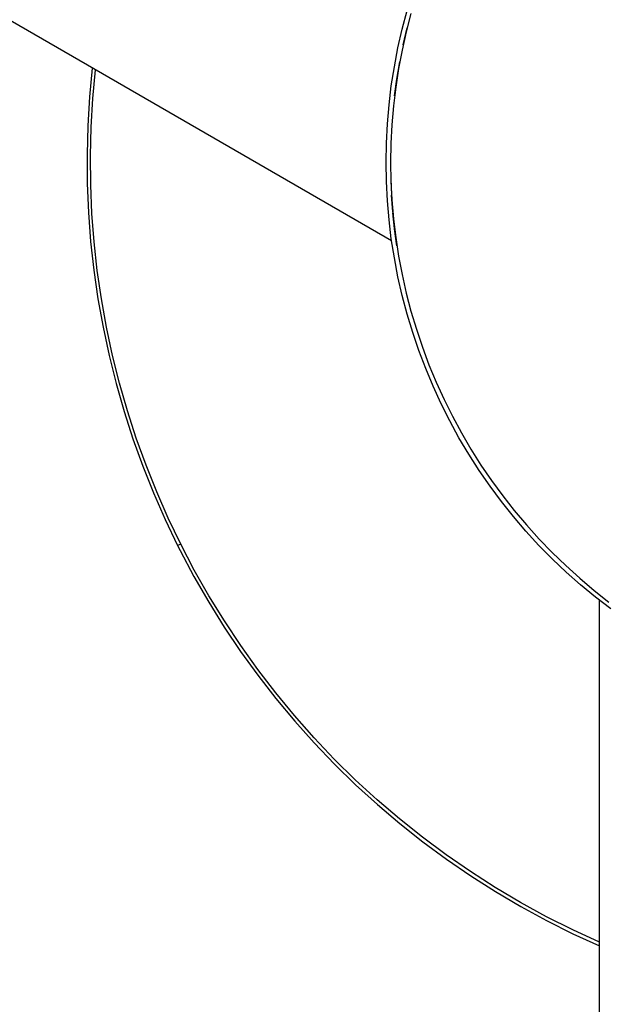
# Model space of a CAD drawing. Header units: millimetres. Extents: x 10249 to 12819, y -11746 to -10122.
# Tile 4 of 37: x 10686 to 10790, y -10656 to -10480. Entities that reach past the tile are written whole.
import ezdxf

# ---------------------------------------------------------------- set-up
doc = ezdxf.new("R2010")
doc.units = ezdxf.units.MM
doc.layers.add('Make2D$Visible$Curvas', color=7, linetype='Continuous')

msp = doc.modelspace()

# ---------------------------------------------------------------- linework, layer by layer
at = {"layer": 'Make2D$Visible$Curvas', "color": 7, "lineweight": -3, "true_color": 0xffffff}
for p, q in [((10752.45, -10519.39), (10248.66, -10228.52)), ((10753.33, -10519.9), (10753.33, -10519.9)), ((10789.65, -11165.33), (10789.65, -10583.7))]:
    msp.add_line(p, q, dxfattribs=at)
at = {"layer": 'Make2D$Visible$Curvas', "color": 7, "lineweight": -3, "true_color": 0xededed}
for p, q in [((10754.34, -10481.51), (10755.22, -10478.19)), ((10755.91, -10478.69), (10755.06, -10481.95)), ((10753.57, -10484.86), (10754.34, -10481.51)), ((10755.06, -10481.95), (10754.31, -10485.24)), ((10754.51, -10484.31), (10755.23, -10481.24)), ((10752.93, -10488.24), (10753.57, -10484.86)), ((10754.31, -10485.24), (10753.68, -10488.55)), ((10753.38, -10490.42), (10753.9, -10487.37)), ((10752.39, -10491.63), (10752.93, -10488.24)), ((10753.68, -10488.55), (10753.17, -10491.88)), ((10752.97, -10493.45), (10753.38, -10490.42)), ((10751.98, -10495.04), (10752.39, -10491.63)), ((10753.17, -10491.88), (10752.77, -10495.23)), ((10751.68, -10498.46), (10751.98, -10495.04)), ((10752.77, -10495.23), (10752.48, -10498.59)), ((10751.51, -10501.89), (10751.68, -10498.46)), ((10752.48, -10498.59), (10752.31, -10501.96)), ((10751.45, -10505.33), (10751.51, -10501.89)), ((10752.31, -10501.96), (10752.25, -10505.33)), ((10751.51, -10508.76), (10751.45, -10505.33)), ((10752.25, -10505.33), (10752.31, -10508.7)), ((10752.29, -10508.25), (10752.42, -10511.21)), ((10751.68, -10512.19), (10751.51, -10508.76)), ((10752.31, -10508.7), (10752.48, -10512.06)), ((10752.65, -10514.2), (10752.42, -10511.21)), ((10752.48, -10512.06), (10752.77, -10515.42)), ((10751.98, -10515.61), (10751.68, -10512.19)), ((10752.96, -10517.18), (10752.66, -10514.36)), ((10752.77, -10515.42), (10753.17, -10518.77)), ((10752.39, -10519.02), (10751.98, -10515.61)), ((10753.38, -10520.24), (10752.97, -10517.21)), ((10752.93, -10522.42), (10752.39, -10519.02)), ((10753.17, -10518.77), (10753.68, -10522.1)), ((10753.57, -10525.79), (10752.93, -10522.42)), ((10753.68, -10522.1), (10754.31, -10525.41)), ((10754.34, -10529.14), (10753.57, -10525.79)), ((10754.31, -10525.41), (10755.06, -10528.7)), ((10755.22, -10532.46), (10754.34, -10529.14)), ((10755.06, -10528.7), (10755.91, -10531.96)), ((10756.21, -10535.75), (10755.22, -10532.46)), ((10755.91, -10531.96), (10756.87, -10535.19)), ((10757.32, -10539), (10756.21, -10535.75)), ((10756.87, -10535.19), (10757.95, -10538.39)), ((10757.95, -10538.39), (10759.13, -10541.54)), ((10758.54, -10542.21), (10757.32, -10539)), ((10759.13, -10541.54), (10760.42, -10544.66)), ((10759.86, -10545.38), (10758.54, -10542.21)), ((10761.3, -10548.5), (10759.86, -10545.38)), ((10760.42, -10544.66), (10761.82, -10547.72)), ((10762.84, -10551.57), (10761.3, -10548.5)), ((10761.82, -10547.72), (10763.32, -10550.74)), ((10763.32, -10550.74), (10764.92, -10553.71)), ((10764.49, -10554.58), (10762.84, -10551.57)), ((10764.92, -10553.71), (10766.62, -10556.62)), ((10766.24, -10557.53), (10764.49, -10554.58)), ((10768.1, -10560.43), (10766.24, -10557.53)), ((10766.62, -10556.62), (10768.42, -10559.47)), ((10768.42, -10559.47), (10770.32, -10562.26)), ((10770.05, -10563.25), (10768.1, -10560.43)), ((10770.32, -10562.26), (10772.31, -10564.98)), ((10772.1, -10566.01), (10770.05, -10563.25)), ((10774.24, -10568.7), (10772.1, -10566.01)), ((10772.31, -10564.98), (10774.39, -10567.63)), ((10774.39, -10567.63), (10776.57, -10570.2)), ((10776.47, -10571.31), (10774.24, -10568.7)), ((10776.57, -10570.2), (10778.82, -10572.71)), ((10778.79, -10573.84), (10776.47, -10571.31)), ((10778.82, -10572.71), (10781.17, -10575.13)), ((10781.2, -10576.29), (10778.79, -10573.84)), ((10781.17, -10575.13), (10783.59, -10577.47)), ((10783.69, -10578.65), (10781.2, -10576.29)), ((10783.59, -10577.47), (10786.09, -10579.73)), ((10786.26, -10580.93), (10783.69, -10578.65)), ((10786.09, -10579.73), (10788.67, -10581.9)), ((10788.91, -10583.12), (10786.26, -10580.93)), ((10788.67, -10581.9), (10791.32, -10583.98)), ((10791.63, -10585.21), (10788.91, -10583.12))]:
    msp.add_line(p, q, dxfattribs=at)
at = {"layer": 'Make2D$Visible$Curvas', "color": 254, "lineweight": -3, "true_color": 0xcad1ee}
for p, q in [((10698.88, -10488.46), (10698.4, -10493.61)), ((10698.98, -10493.91), (10699.46, -10488.79)), ((10698.4, -10493.61), (10698.09, -10498.78)), ((10698.69, -10499.04), (10698.98, -10493.91)), ((10698.09, -10498.78), (10697.95, -10503.95)), ((10698.56, -10504.18), (10698.69, -10499.04)), ((10697.95, -10503.95), (10698, -10509.13)), ((10698.61, -10509.32), (10698.56, -10504.18)), ((10698, -10509.13), (10698.21, -10514.3)), ((10698.83, -10514.45), (10698.61, -10509.32)), ((10698.21, -10514.3), (10698.6, -10519.46)), ((10699.22, -10519.57), (10698.83, -10514.45)), ((10698.6, -10519.46), (10699.17, -10524.6)), ((10699.79, -10524.68), (10699.22, -10519.57)), ((10699.17, -10524.6), (10699.91, -10529.72)), ((10700.53, -10529.77), (10699.79, -10524.68)), ((10699.91, -10529.72), (10700.82, -10534.82)), ((10701.44, -10534.82), (10700.53, -10529.77)), ((10700.82, -10534.82), (10701.9, -10539.88)), ((10702.52, -10539.85), (10701.44, -10534.82)), ((10701.9, -10539.88), (10703.15, -10544.9)), ((10703.77, -10544.83), (10702.52, -10539.85)), ((10703.15, -10544.9), (10704.58, -10549.88)), ((10705.18, -10549.77), (10703.77, -10544.83)), ((10704.58, -10549.88), (10706.17, -10554.8)), ((10706.76, -10554.66), (10705.18, -10549.77)), ((10761.99, -10549.91), (10762, -10549.91)), ((10706.17, -10554.8), (10707.92, -10559.67)), ((10708.51, -10559.5), (10706.76, -10554.66)), ((10710.42, -10564.27), (10708.51, -10559.5)), ((10707.92, -10559.67), (10709.84, -10564.47)), ((10709.84, -10564.47), (10711.92, -10569.21)), ((10712.48, -10568.97), (10710.42, -10564.27)), ((10711.92, -10569.21), (10714.16, -10573.88)), ((10714.71, -10573.61), (10712.48, -10568.97)), ((10714.71, -10573.61), (10714.16, -10573.88)), ((10717.15, -10578.28), (10714.71, -10573.61)), ((10714.16, -10573.88), (10714.62, -10574.79)), ((10714.62, -10574.79), (10717.09, -10579.43)), ((10719.76, -10582.87), (10717.15, -10578.28)), ((10717.09, -10579.43), (10719.72, -10583.99)), ((10719.72, -10583.99), (10722.5, -10588.45)), ((10722.52, -10587.36), (10719.76, -10582.87)), ((10725.44, -10591.76), (10722.52, -10587.36)), ((10722.5, -10588.45), (10725.43, -10592.81)), ((10725.43, -10592.81), (10728.51, -10597.08)), ((10728.5, -10596.05), (10725.44, -10591.76)), ((10731.71, -10600.23), (10728.5, -10596.05)), ((10728.51, -10597.08), (10731.74, -10601.23)), ((10735.07, -10604.3), (10731.71, -10600.23)), ((10731.74, -10601.23), (10735.1, -10605.27)), ((10738.57, -10608.25), (10735.07, -10604.3)), ((10735.1, -10605.27), (10738.6, -10609.19)), ((10742.19, -10612.08), (10738.57, -10608.25)), ((10738.6, -10609.19), (10742.24, -10612.99)), ((10745.95, -10615.78), (10742.19, -10612.08)), ((10742.24, -10612.99), (10746, -10616.66)), ((10749.84, -10619.35), (10745.95, -10615.78)), ((10746, -10616.66), (10749.89, -10620.2)), ((10753.85, -10622.78), (10749.84, -10619.35)), ((10749.89, -10620.2), (10753.9, -10623.61)), ((10757.97, -10626.07), (10753.85, -10622.78)), ((10753.9, -10623.61), (10758.02, -10626.87)), ((10762.2, -10629.21), (10757.97, -10626.07)), ((10758.02, -10626.87), (10762.25, -10629.99)), ((10766.54, -10632.21), (10762.2, -10629.21)), ((10762.25, -10629.99), (10766.59, -10632.97)), ((10770.99, -10635.05), (10766.54, -10632.21)), ((10766.59, -10632.97), (10771.02, -10635.79)), ((10775.52, -10637.74), (10770.99, -10635.05)), ((10771.02, -10635.79), (10775.55, -10638.46)), ((10780.15, -10640.28), (10775.52, -10637.74)), ((10775.55, -10638.46), (10780.17, -10640.97)), ((10784.86, -10642.64), (10780.15, -10640.28)), ((10780.17, -10640.97), (10784.88, -10643.32)), ((10789.66, -10644.85), (10784.86, -10642.64)), ((10784.88, -10643.32), (10789.66, -10645.51))]:
    msp.add_line(p, q, dxfattribs=at)

doc.saveas('drawing.dxf')
